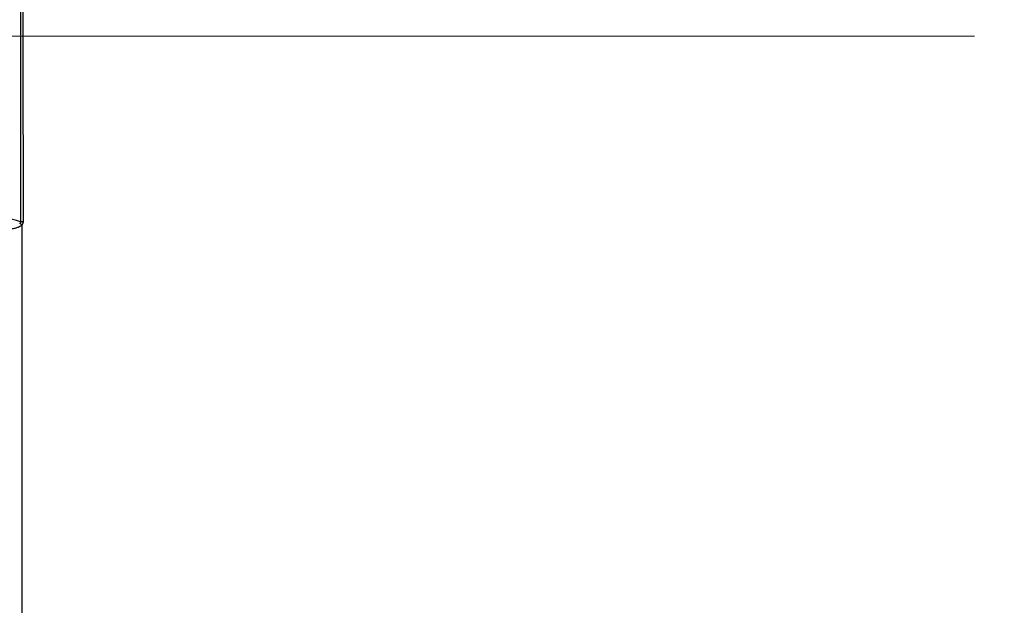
# Model space of a CAD drawing. Header units: millimetres. Extents: x 0 to 1735, y 0 to 1188.
# Tile 19 of 138: x 780 to 799, y 369 to 380. Entities that reach past the tile are written whole.
import ezdxf

# ---------------------------------------------------------------- set-up
doc = ezdxf.new("R2010")
doc.units = ezdxf.units.MM
doc.header["$LTSCALE"] = 0.727559
doc.linetypes.add('CENTER', pattern=[50.8, 31.75, -6.35, 6.35, -6.35])
doc.layers.add('NoLayerName_001', color=7, linetype='Continuous')
doc.layers.add('NoLayerName_004', color=7, linetype='Continuous')
doc.styles.get("Standard").update_dxf_attribs({"font": 'txt', "bigfont": 'extfont2'})
doc.dimstyles.get("Standard").update_dxf_attribs({"dimtxt": 2.5, "dimasz": 2.5, "dimexe": 1, "dimexo": 1, "dimtad": 1, "dimdec": 3, "dimzin": 0, "dimdsep": 46, "dimtxsty": 'Standard', "dimcen": 2.5, "dimadec": 3, "dimazin": 0, "dimtfac": 0.75, "dimtdec": 3, "dimtmove": 0, "dimatfit": 3, "dimfxl": 1, "dimarcsym": 0})

# ---------------------------------------------------------------- blocks, each defined once
blk = doc.blocks.new('DIM_0006')
at = {"color": 3, "linetype": 'Continuous', "lineweight": 13}
blk.add_arc((47.298, 51.298), 47.298, 0, 270, dxfattribs=at)
blk = doc.blocks.new('_OPEN30')
at = {"color": 0, "linetype": 'ByBlock', "lineweight": -2}
for p, q in [((-1, 0.267949), (0, 0)), ((0, 0), (-1, -0.267949)), ((0, 0), (-1, 0))]:
    blk.add_line(p, q, dxfattribs=at)
blk = doc.blocks.new('*D128')
at = {"layer": 'Defpoints', "color": 0}
for p in [(789.876, 380), (789.976, 380), (820, 337.169), (820, 337.069), (775.496, 302.917)]:
    blk.add_point(p, dxfattribs=at)
at = {"layer": 'NoLayerName_001', "color": 0, "linetype": 'Continuous', "lineweight": 13}
for p, q in [((785.876, 380), (726.993, 380)), ((820, 333.069), (820, 286.993))]:
    blk.add_line(p, q, dxfattribs=at)
blk.add_arc((820, 380), 89.007, 183.86305, 266.13695, dxfattribs=at)
at = {"layer": 'NoLayerName_001', "color": 0, "lineweight": 13, "xscale": 6, "yscale": 6, "zscale": 6}
for p, rotation in [((730.993, 380), 91.93152412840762), ((820, 290.993), 358.0684758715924)]:
    blk.add_blockref('_OPEN30', p, dxfattribs=dict(at, rotation=rotation))
at = {"layer": 'NoLayerName_001', "color": 0, "lineweight": 13, "insert": (759.844, 330.612), "char_height": 14, "attachment_point": 5, "rotation": 309.3857}
blk.add_mtext('\\W0.8000;90%%d', dxfattribs=at)

msp = doc.modelspace()

# ---------------------------------------------------------------- linework, layer by layer
at = {"layer": 'NoLayerName_001', "color": 4, "linetype": 'CENTER', "lineweight": 13}
msp.add_line((872.34296509, 380), (745.87551332, 380), dxfattribs=at)
at = {"layer": 'NoLayerName_004', "color": 6, "linetype": 'Continuous', "lineweight": 25}
for p, q in [((779.97441035, 383.59121819), (779.97441046, 376.40878181)), ((780, 376.34651864), (780, 360))]:
    msp.add_line(p, q, dxfattribs=at)
for centre, radius, start, end in [((4205.82699885, 380.00006393), 3425.80296178, 179.9399493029, 180.0600528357), ((780.02144097, 374.65054652), 1.75886601, 89.854148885, 91.53228146), ((778.70062488, 374.78796511), 2.02915974, 50.18197621, 51.54835863)]:
    msp.add_arc(centre, radius, start, end, dxfattribs=at)
for points, knots in [([(779.97441046, 376.40878181), (779.76897324, 376.46632381), (779.35817582, 376.5816842), (778.53596207, 376.81019468), (777.50750262, 377.09334344), (776.27222206, 377.42900566), (775.03593038, 377.76094211), (773.7986756, 378.0892904), (772.56051999, 378.41424229), (771.32153017, 378.73600869), (770.08173999, 379.05467004), (768.84131, 379.37080954), (768.01371553, 379.57902442), (767.60000075, 379.68344937)], [0, 0, 0, 0, 0.6400310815, 1.2800628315, 2.5601291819, 3.8402000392, 5.1202755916, 6.4003568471, 7.6804432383, 8.9605325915, 10.2406212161, 11.5207039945, 12.8007744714, 12.8007744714, 12.8007744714, 12.8007744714]), ([(779.97441013, 376.40878187), (779.97454091, 376.40816901), (779.97482794, 376.40694117), (779.97511484, 376.40506301), (779.97531265, 376.4031609), (779.97539943, 376.40124389), (779.97537316, 376.39932546), (779.97522641, 376.3974179), (779.97495315, 376.3955338), (779.97454685, 376.39368566), (779.97400115, 376.39188604), (779.97330895, 376.39014733), (779.97246485, 376.38848176), (779.97148646, 376.38688902), (779.97038895, 376.38536631), (779.96918758, 376.38391065), (779.96789743, 376.38251903), (779.96653341, 376.38118864), (779.96511073, 376.37991625), (779.96364325, 376.37870055), (779.96214985, 376.3775334), (779.96113045, 376.37679424), (779.96062662, 376.37642198)], [0, 0, 0, 0, 0.00187996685, 0.003780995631, 0.005695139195, 0.007615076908, 0.009534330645, 0.011447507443, 0.013350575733, 0.015241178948, 0.017118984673, 0.018986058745, 0.020848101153, 0.022713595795, 0.0245882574, 0.02647456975, 0.028372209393, 0.030278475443, 0.032188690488, 0.034096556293, 0.035994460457, 0.037873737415, 0.037873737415, 0.037873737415, 0.037873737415]), ([(780.02591879, 376.40941299), (780.02582403, 376.40780752), (780.02568896, 376.40458281), (780.02515368, 376.3997564), (780.02442512, 376.39493137), (780.02347158, 376.39012278), (780.02230772, 376.38534334), (780.0209357, 376.38060642), (780.01936104, 376.3759252), (780.01758834, 376.37131291), (780.01562241, 376.3667828), (780.01346816, 376.36234799), (780.0111298, 376.35802216), (780.0086142, 376.35381685), (780.00591832, 376.34975164), (780.00307572, 376.34581622), (780.00100853, 376.34333847), (780, 376.342086)], [0, 0, 0, 0, 0.004824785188, 0.009678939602, 0.014558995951, 0.01946090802, 0.024380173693, 0.029311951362, 0.034251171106, 0.039192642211, 0.044131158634, 0.049061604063, 0.05397905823, 0.058878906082, 0.063756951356, 0.068609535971, 0.073433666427, 0.073433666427, 0.073433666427, 0.073433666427]), ([(780, 376.34651864), (779.99199823, 376.33905792), (779.97706821, 376.32238961), (779.94695586, 376.30693326), (779.91590969, 376.29447496), (779.88411696, 376.28435548), (779.85214696, 376.27625086), (779.81992229, 376.26976403), (779.78742419, 376.26455906), (779.75466721, 376.26049752), (779.72172452, 376.25741999), (779.68866903, 376.2551754), (779.65557242, 376.25361439), (779.62248731, 376.25257382), (779.5894358, 376.25200117), (779.55641676, 376.2518711), (779.52342138, 376.25215066), (779.4904408, 376.25280899), (779.45746716, 376.25381424), (779.42449626, 376.2551361), (779.39152837, 376.25675443), (779.3585669, 376.25864812), (779.32561567, 376.26079618), (779.2926785, 376.263178), (779.25975817, 376.2657714), (779.22685634, 376.26856233), (779.19397363, 376.27154429), (779.16110972, 376.27470921), (779.12826427, 376.27804949), (779.09543695, 376.28155737), (779.06262742, 376.28522517), (779.02983535, 376.28904516), (778.99706041, 376.29300964), (778.96430225, 376.29711088), (778.93156055, 376.30134126), (778.89883489, 376.30569273), (778.86612492, 376.31015895), (778.8334305, 376.31473609), (778.80075211, 376.31942518), (778.76808723, 376.32420733), (778.74632548, 376.32749476), (778.73544276, 376.32912606)], [0, 0, 0, 0, 0.0328209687, 0.0663258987, 0.1001479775, 0.1333936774, 0.1662614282, 0.1990657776, 0.2319690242, 0.2649773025, 0.2980707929, 0.331214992, 0.3643633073, 0.3974657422, 0.4305159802, 0.463529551, 0.4965209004, 0.5295033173, 0.5624890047, 0.5954861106, 0.6284940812, 0.6615105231, 0.6945325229, 0.7275566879, 0.7605793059, 0.7935988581, 0.8266160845, 0.8596316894, 0.892646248, 0.9256602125, 0.9586739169, 0.9916875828, 1.0247013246, 1.0577151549, 1.0907289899, 1.1237426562, 1.1567560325, 1.1897692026, 1.222782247, 1.2557952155, 1.2888081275, 1.2888081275, 1.2888081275, 1.2888081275])]:
    msp.add_open_spline(points, degree=3, knots=knots, dxfattribs=at)

# ---------------------------------------------------------------- block references
at = {"layer": 'NoLayerName_001', "color": 3, "linetype": 'Continuous', "lineweight": 13}
msp.add_blockref('DIM_0006', (772.70196533, 328.70193481), dxfattribs=at)

# ---------------------------------------------------------------- dimensions: what is measured, and where the dimension line sits
dim = msp.add_angular_dim_2l(base=(775.49631051, 302.91734868), line1=((820, 337.06908118), (820, 337.16908118)), line2=((789.87551332, 380), (789.97551332, 380)), text='\\W0.8000;<>', dimstyle='Standard', override={"dimtxt": 14, "dimasz": 6, "dimexe": 4, "dimexo": 4, "dimgap": 4, "dimblk": 'OPEN30', "dimclrd": 0, "dimclre": 0, "dimclrt": 0, "dimazin": 2, "dimtp": 0, "dimtm": 0, "dimlwd": 13, "dimlwe": 13}, dxfattribs=at)
dim.commit()
dim.dimension.update_dxf_attribs({"geometry": '*D128', "text_midpoint": (751.20689655, 323.521487), "dimtype": 162})

doc.saveas('drawing.dxf')
